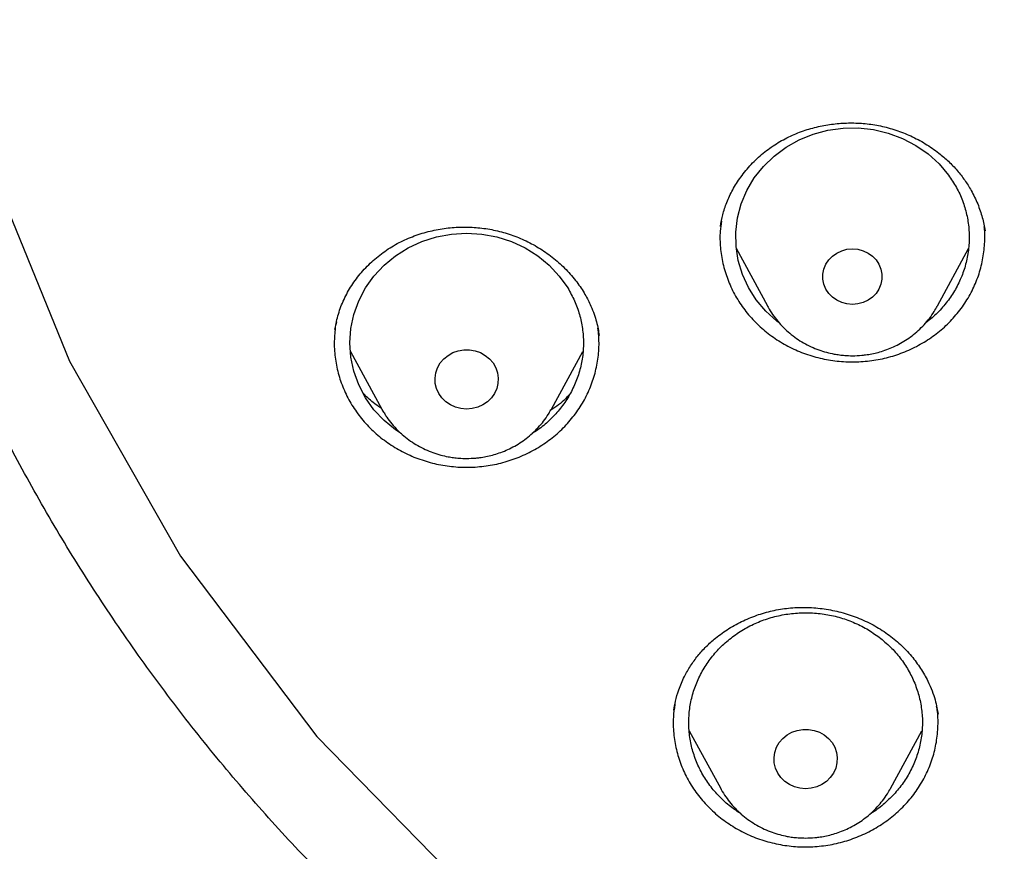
# Model space of a CAD drawing. Header units: millimetres. Extents: x 8 to 1577, y 12 to 2534.
# Tile 78 of 121: x 747 to 760, y 2122 to 2133. Entities that reach past the tile are written whole.
import ezdxf

# ---------------------------------------------------------------- set-up
doc = ezdxf.new("R2010")
doc.units = ezdxf.units.MM

msp = doc.modelspace()

# ---------------------------------------------------------------- linework, layer by layer
at = {"color": 7, "linetype": 'Continuous', "lineweight": 30}
for p, q in [((756.173, 2130.369), (756.174, 2130.377)), ((759.562, 2130.361), (759.57, 2130.32)), ((756.377, 2130.09), (756.776, 2129.349)), ((758.96, 2129.349), (759.357, 2130.087)), ((756.776, 2129.349), (756.771, 2129.359)), ((758.96, 2129.349), (758.957, 2129.344)), ((751.242, 2129.147), (751.233, 2129.105)), ((751.223, 2129.047), (751.224, 2129.054)), ((754.613, 2128.986), (754.614, 2128.977)), ((751.421, 2128.766), (751.824, 2128.026)), ((754.003, 2128.026), (754.406, 2128.766)), ((751.828, 2128.019), (751.824, 2128.026)), ((754.003, 2128.026), (753.997, 2128.015)), ((755.574, 2124.162), (755.578, 2124.183)), ((758.965, 2124.122), (758.966, 2124.111)), ((755.772, 2123.895), (756.177, 2123.151)), ((758.356, 2123.151), (758.76, 2123.892))]:
    msp.add_line(p, q, dxfattribs=at)
at = {"color": 7, "linetype": 'Continuous', "lineweight": 30, "flags": 128}
for points in [[(747.978, 2147.9), (746.848, 2145.266), (746.077, 2142.52), (745.676, 2139.706), (745.652, 2136.867), (746.005, 2134.047), (746.729, 2131.29), (747.813, 2128.64), (749.241, 2126.137), (750.99, 2123.821), (753.032, 2121.729), (755.336, 2119.892), (757.866, 2118.339), (760.582, 2117.094), (763.442, 2116.178), (766.401, 2115.604), (766.401, 2115.604)], [(756.927, 2129.133), (756.896, 2129.155), (756.755, 2129.283), (756.633, 2129.428), (756.533, 2129.586), (756.455, 2129.755), (756.401, 2129.933), (756.373, 2130.115), (756.37, 2130.299), (756.392, 2130.482), (756.44, 2130.661), (756.513, 2130.833), (756.608, 2130.994), (756.725, 2131.142), (756.862, 2131.274), (757.016, 2131.388), (757.184, 2131.483), (757.364, 2131.556), (757.553, 2131.607), (757.747, 2131.633), (757.943, 2131.636), (758.138, 2131.615), (758.328, 2131.57), (758.511, 2131.502), (758.682, 2131.412), (758.84, 2131.302), (758.98, 2131.174), (759.102, 2131.029), (759.102, 2131.029)], [(752.078, 2127.708), (752, 2127.757), (751.853, 2127.878), (751.724, 2128.017), (751.615, 2128.17), (751.528, 2128.336), (751.465, 2128.51), (751.426, 2128.691), (751.414, 2128.875), (751.426, 2129.059), (751.465, 2129.24), (751.528, 2129.414), (751.615, 2129.58), (751.724, 2129.733), (751.853, 2129.872), (752, 2129.993), (752.164, 2130.096), (752.34, 2130.177), (752.525, 2130.236), (752.718, 2130.272), (752.914, 2130.285), (753.109, 2130.272), (753.302, 2130.236), (753.488, 2130.177), (753.664, 2130.096), (753.827, 2129.993), (753.974, 2129.872), (754.104, 2129.733), (754.213, 2129.58), (754.213, 2129.58)], [(757.868, 2129.369), (757.798, 2129.375), (757.731, 2129.393), (757.668, 2129.422), (757.612, 2129.462), (757.565, 2129.51), (757.528, 2129.566), (757.502, 2129.628), (757.489, 2129.693), (757.489, 2129.759), (757.502, 2129.823), (757.528, 2129.885), (757.565, 2129.941), (757.612, 2129.99), (757.668, 2130.029), (757.731, 2130.059), (757.798, 2130.077), (757.868, 2130.083), (757.938, 2130.077), (758.005, 2130.059), (758.068, 2130.029), (758.124, 2129.99), (758.171, 2129.941), (758.208, 2129.885), (758.233, 2129.823), (758.246, 2129.759), (758.246, 2129.693), (758.233, 2129.628), (758.208, 2129.566), (758.171, 2129.51), (758.124, 2129.462), (758.068, 2129.422), (758.005, 2129.393), (757.938, 2129.375), (757.868, 2129.369)], [(752.914, 2128.025), (752.841, 2128.031), (752.771, 2128.049), (752.705, 2128.079), (752.646, 2128.119), (752.596, 2128.168), (752.556, 2128.226), (752.527, 2128.288), (752.511, 2128.355), (752.508, 2128.424), (752.518, 2128.491), (752.54, 2128.556), (752.575, 2128.617), (752.62, 2128.67), (752.675, 2128.715), (752.737, 2128.75), (752.805, 2128.774), (752.877, 2128.787), (752.95, 2128.787), (753.022, 2128.774), (753.09, 2128.75), (753.152, 2128.715), (753.207, 2128.67), (753.253, 2128.617), (753.287, 2128.556), (753.31, 2128.491), (753.319, 2128.424), (753.316, 2128.355), (753.3, 2128.288), (753.271, 2128.226), (753.231, 2128.168), (753.181, 2128.119), (753.122, 2128.079), (753.056, 2128.049), (752.986, 2128.031), (752.914, 2128.025)], [(757.267, 2123.15), (757.194, 2123.156), (757.124, 2123.174), (757.058, 2123.204), (756.999, 2123.244), (756.949, 2123.293), (756.909, 2123.351), (756.88, 2123.413), (756.864, 2123.48), (756.861, 2123.549), (756.871, 2123.616), (756.893, 2123.681), (756.928, 2123.742), (756.973, 2123.795), (757.028, 2123.84), (757.09, 2123.875), (757.159, 2123.899), (757.23, 2123.912), (757.303, 2123.912), (757.375, 2123.899), (757.443, 2123.875), (757.506, 2123.84), (757.56, 2123.795), (757.606, 2123.742), (757.64, 2123.681), (757.663, 2123.616), (757.673, 2123.549), (757.669, 2123.48), (757.653, 2123.413), (757.624, 2123.351), (757.584, 2123.293), (757.534, 2123.244), (757.475, 2123.204), (757.409, 2123.174), (757.339, 2123.156), (757.267, 2123.15)]]:
    msp.add_lwpolyline(points, dxfattribs=at)
at = {"color": 7, "linetype": 'Continuous', "lineweight": 30}
for points, knots in [([(769.801, 2184.775), (769.595, 2184.774), (769.196, 2184.774), (768.616, 2184.769), (768.073, 2184.763), (767.567, 2184.755), (767.102, 2184.745), (766.676, 2184.735), (766.289, 2184.724), (765.938, 2184.714), (765.606, 2184.703), (765.286, 2184.691), (764.964, 2184.679), (764.645, 2184.666), (764.324, 2184.652), (764, 2184.637), (763.387, 2184.606), (762.486, 2184.556), (761.297, 2184.478), (759.795, 2184.363), (757.984, 2184.199), (755.865, 2183.968), (754.034, 2183.732), (752.488, 2183.51), (751.225, 2183.314), (749.964, 2183.104), (748.707, 2182.874), (747.464, 2182.616), (746.237, 2182.33), (745.027, 2182.013), (743.827, 2181.662), (742.808, 2181.328), (741.964, 2181.027), (741.29, 2180.771), (740.613, 2180.497), (739.927, 2180.203), (739.291, 2179.911), (738.709, 2179.628), (738.193, 2179.364), (737.776, 2179.141), (737.459, 2178.966), (737.236, 2178.84), (737.018, 2178.715), (736.808, 2178.592), (736.628, 2178.484), (736.485, 2178.397), (736.379, 2178.332), (736.293, 2178.279), (736.218, 2178.232), (736.14, 2178.183), (736.038, 2178.119), (735.908, 2178.035), (735.746, 2177.93), (735.56, 2177.808), (735.184, 2177.555), (734.642, 2177.175), (733.982, 2176.679), (733.379, 2176.196), (732.825, 2175.727), (732.294, 2175.25), (731.698, 2174.682), (731.044, 2174.013), (730.342, 2173.233), (729.675, 2172.427), (729.044, 2171.599), (728.449, 2170.75), (727.889, 2169.882), (727.364, 2168.993), (726.873, 2168.086), (726.416, 2167.161), (725.993, 2166.222), (725.603, 2165.272), (725.213, 2164.23), (724.831, 2163.095), (724.465, 2161.865), (724.139, 2160.626), (723.849, 2159.379), (723.595, 2158.126), (723.317, 2156.631), (723.025, 2154.89), (722.734, 2152.903), (722.48, 2150.864), (722.265, 2148.773), (722.093, 2146.632), (721.967, 2144.487), (721.888, 2142.341), (721.856, 2140.231), (721.867, 2138.16), (721.919, 2136.127), (722.012, 2134.095), (722.147, 2132.065), (722.324, 2130.038), (722.532, 2128.122), (722.764, 2126.318), (723.013, 2124.624), (723.292, 2122.935), (723.536, 2121.615), (723.725, 2120.658), (723.852, 2120.055), (723.991, 2119.435), (724.145, 2118.79), (724.288, 2118.228), (724.413, 2117.764), (724.511, 2117.413), (724.607, 2117.084), (724.693, 2116.795), (724.769, 2116.545), (724.837, 2116.334), (724.898, 2116.13), (724.94, 2115.996), (724.96, 2115.932)], [0, 0, 0, 0, 0.005855, 0.011353, 0.016497, 0.021285, 0.025718, 0.029728, 0.033397, 0.036724, 0.03971, 0.042835, 0.045834, 0.048859, 0.051908, 0.054982, 0.058082, 0.069333, 0.080646, 0.09196, 0.112162, 0.132364, 0.152567, 0.164689, 0.176816, 0.18895, 0.201086, 0.213213, 0.22512, 0.237023, 0.24892, 0.260816, 0.267695, 0.274573, 0.281484, 0.288617, 0.296013, 0.301599, 0.30724, 0.312708, 0.315218, 0.317686, 0.32011, 0.32249, 0.324721, 0.326148, 0.327345, 0.328312, 0.329064, 0.329912, 0.330984, 0.332537, 0.334402, 0.33658, 0.338996, 0.347527, 0.355802, 0.362985, 0.370041, 0.376994, 0.38385, 0.394142, 0.404443, 0.414732, 0.424995, 0.435224, 0.445451, 0.455687, 0.465941, 0.47622, 0.486497, 0.49676, 0.507016, 0.51988, 0.532745, 0.545612, 0.558475, 0.571324, 0.584175, 0.604388, 0.624608, 0.644827, 0.666478, 0.688122, 0.70977, 0.731418, 0.753066, 0.773566, 0.794066, 0.814566, 0.835065, 0.85556, 0.876068, 0.893301, 0.910535, 0.927768, 0.944993, 0.951054, 0.957184, 0.963574, 0.970236, 0.977171, 0.981035, 0.984698, 0.988143, 0.991371, 0.993754, 0.996, 0.998079, 1, 1, 1, 1]), ([(772.98, 2096.301), (773.394, 2096.332), (774.22, 2096.393), (775.456, 2096.526), (776.688, 2096.688), (777.915, 2096.883), (779.135, 2097.11), (780.348, 2097.368), (781.553, 2097.657), (782.77, 2097.984), (783.997, 2098.348), (785.232, 2098.753), (786.454, 2099.191), (787.642, 2099.655), (788.796, 2100.142), (789.917, 2100.65), (791.022, 2101.186), (792.11, 2101.752), (793.182, 2102.345), (794.236, 2102.966), (795.271, 2103.614), (796.304, 2104.301), (797.333, 2105.026), (798.356, 2105.792), (799.355, 2106.586), (800.313, 2107.393), (801.231, 2108.211), (802.109, 2109.039), (802.963, 2109.889), (803.791, 2110.761), (804.593, 2111.655), (805.369, 2112.568), (806.117, 2113.502), (806.851, 2114.471), (807.566, 2115.476), (808.261, 2116.517), (808.924, 2117.576), (809.544, 2118.636), (810.122, 2119.694), (810.659, 2120.748), (811.165, 2121.816), (811.639, 2122.896), (812.082, 2123.989), (812.492, 2125.092), (812.869, 2126.206), (813.22, 2127.349), (813.541, 2128.519), (813.83, 2129.718), (814.083, 2130.924), (814.294, 2132.116), (814.467, 2133.294), (814.602, 2134.456), (814.704, 2135.621), (814.771, 2136.788), (814.803, 2137.957), (814.802, 2139.126), (814.765, 2140.294), (814.694, 2141.481), (814.584, 2142.686), (814.435, 2143.907), (814.249, 2145.123), (814.028, 2146.315), (813.776, 2147.48), (813.495, 2148.618), (813.18, 2149.749), (812.832, 2150.871), (812.451, 2151.984), (812.038, 2153.087), (811.592, 2154.178), (811.106, 2155.276), (810.579, 2156.378), (810.008, 2157.484), (809.404, 2158.574), (808.776, 2159.63), (808.128, 2160.651), (807.461, 2161.637), (806.766, 2162.607), (806.042, 2163.557), (805.291, 2164.489), (804.512, 2165.401), (803.707, 2166.292), (802.862, 2167.177), (801.976, 2168.053), (801.048, 2168.919), (800.094, 2169.76), (799.13, 2170.56), (798.158, 2171.322), (797.182, 2172.046), (796.184, 2172.744), (795.166, 2173.416), (794.129, 2174.062), (793.073, 2174.68), (792, 2175.271), (790.891, 2175.843), (789.746, 2176.394), (788.565, 2176.923), (787.368, 2177.419), (786.177, 2177.875), (784.992, 2178.291), (783.815, 2178.671), (782.628, 2179.019), (781.431, 2179.337), (780.225, 2179.623), (779.011, 2179.878), (777.79, 2180.102), (776.542, 2180.296), (775.267, 2180.461), (773.966, 2180.592), (772.662, 2180.688), (771.377, 2180.747), (770.113, 2180.772), (768.869, 2180.764), (767.625, 2180.724), (766.384, 2180.651), (765.145, 2180.546), (763.91, 2180.409), (762.679, 2180.24), (761.432, 2180.036), (760.172, 2179.794), (758.898, 2179.514), (757.634, 2179.199), (756.4, 2178.855), (755.198, 2178.485), (754.027, 2178.09), (752.868, 2177.666), (751.722, 2177.211), (750.59, 2176.727), (749.473, 2176.213), (748.371, 2175.671), (747.267, 2175.09), (746.162, 2174.47), (745.059, 2173.81), (743.977, 2173.119), (742.934, 2172.411), (741.93, 2171.688), (740.964, 2170.951), (740.02, 2170.19), (739.099, 2169.405), (738.201, 2168.595), (737.328, 2167.763), (736.479, 2166.909), (735.642, 2166.018), (734.818, 2165.089), (734.01, 2164.122), (733.232, 2163.134), (732.497, 2162.142), (731.804, 2161.147), (731.152, 2160.151), (730.53, 2159.139), (729.937, 2158.112), (729.375, 2157.069), (728.844, 2156.012), (728.344, 2154.942), (727.868, 2153.84), (727.417, 2152.708), (726.995, 2151.544), (726.609, 2150.37), (726.266, 2149.205), (725.963, 2148.051), (725.698, 2146.908), (725.467, 2145.76), (725.27, 2144.606), (725.107, 2143.447), (724.978, 2142.284), (724.883, 2141.119), (724.821, 2139.931), (724.796, 2138.723), (724.807, 2137.494), (724.857, 2136.265), (724.943, 2135.059), (725.063, 2133.876), (725.216, 2132.715), (725.402, 2131.56), (725.623, 2130.409), (725.877, 2129.265), (726.165, 2128.128), (726.486, 2126.999), (726.846, 2125.859), (727.248, 2124.71), (727.692, 2123.554), (728.171, 2122.411), (728.677, 2121.299), (729.207, 2120.22), (729.76, 2119.172), (730.343, 2118.14), (730.957, 2117.123), (731.6, 2116.122), (732.272, 2115.139), (732.973, 2114.173), (733.714, 2113.21), (734.497, 2112.251), (735.323, 2111.298), (736.179, 2110.368), (737.048, 2109.476), (737.929, 2108.623), (738.819, 2107.806), (739.733, 2107.014), (740.67, 2106.245), (741.629, 2105.501), (742.61, 2104.781), (743.611, 2104.088), (744.65, 2103.41), (745.727, 2102.748), (746.843, 2102.106), (747.977, 2101.494), (749.111, 2100.924), (750.243, 2100.392), (751.371, 2099.899), (752.513, 2099.435), (753.667, 2099.001), (754.835, 2098.597), (756.013, 2098.224), (757.203, 2097.881), (758.422, 2097.564), (759.671, 2097.275), (760.95, 2097.015), (762.236, 2096.791), (763.354, 2096.628), (764.299, 2096.511), (765.072, 2096.428), (765.846, 2096.356), (766.363, 2096.32), (766.621, 2096.301)], [0, 0, 0, 0, 0.0045, 0.009001, 0.013502, 0.018001, 0.022501, 0.027002, 0.031503, 0.036003, 0.040734, 0.045467, 0.0502, 0.05493, 0.05943, 0.063931, 0.068432, 0.072932, 0.077431, 0.081933, 0.086434, 0.090933, 0.095664, 0.100397, 0.10513, 0.109861, 0.11436, 0.118862, 0.123363, 0.127862, 0.132362, 0.136863, 0.141364, 0.145864, 0.150595, 0.155327, 0.16006, 0.164791, 0.169291, 0.173792, 0.178293, 0.182793, 0.187292, 0.191793, 0.196295, 0.200794, 0.205525, 0.210258, 0.214991, 0.219722, 0.224221, 0.228722, 0.233224, 0.237723, 0.242223, 0.246724, 0.251225, 0.255724, 0.260455, 0.265188, 0.269921, 0.274652, 0.279151, 0.283653, 0.288154, 0.292653, 0.297153, 0.301654, 0.306155, 0.310655, 0.315386, 0.320119, 0.324852, 0.329582, 0.334082, 0.338583, 0.343084, 0.347584, 0.352083, 0.356585, 0.361086, 0.365585, 0.370316, 0.375049, 0.379782, 0.384513, 0.389012, 0.393514, 0.398015, 0.402514, 0.407014, 0.411515, 0.416016, 0.420516, 0.425247, 0.429979, 0.434712, 0.439443, 0.443943, 0.448444, 0.452945, 0.457445, 0.461944, 0.466445, 0.470947, 0.475446, 0.480177, 0.48491, 0.489643, 0.494374, 0.498873, 0.503374, 0.507876, 0.512375, 0.516875, 0.521376, 0.525877, 0.530376, 0.535107, 0.53984, 0.544573, 0.549304, 0.553803, 0.558305, 0.562806, 0.567305, 0.571805, 0.576306, 0.580807, 0.585307, 0.590038, 0.594771, 0.599504, 0.604234, 0.608734, 0.613235, 0.617736, 0.622236, 0.626735, 0.631237, 0.635738, 0.640237, 0.644968, 0.649701, 0.654434, 0.659165, 0.663664, 0.668166, 0.672667, 0.677166, 0.681666, 0.686167, 0.690668, 0.695168, 0.699899, 0.704631, 0.709364, 0.714095, 0.718595, 0.723096, 0.727597, 0.732097, 0.736596, 0.741097, 0.745599, 0.750098, 0.754829, 0.759562, 0.764295, 0.769026, 0.773525, 0.778026, 0.782528, 0.787027, 0.791527, 0.796028, 0.800529, 0.805028, 0.809759, 0.814492, 0.819225, 0.823956, 0.828455, 0.832957, 0.837458, 0.841957, 0.846457, 0.850958, 0.855459, 0.859959, 0.86469, 0.869423, 0.874156, 0.878886, 0.883386, 0.887887, 0.892388, 0.896888, 0.901387, 0.905889, 0.91039, 0.914889, 0.91962, 0.924353, 0.929086, 0.933817, 0.938316, 0.942818, 0.947319, 0.951818, 0.956318, 0.960819, 0.96532, 0.96982, 0.974551, 0.979283, 0.984016, 0.988747, 0.991559, 0.99437, 0.997185, 1, 1, 1, 1]), ([(766.34, 2114.517), (765.99, 2114.566), (765.288, 2114.665), (764.244, 2114.868), (763.206, 2115.11), (762.178, 2115.395), (761.169, 2115.719), (760.184, 2116.078), (759.222, 2116.471), (758.277, 2116.902), (757.343, 2117.373), (756.425, 2117.881), (755.526, 2118.427), (754.654, 2119.006), (753.806, 2119.62), (752.99, 2120.264), (752.208, 2120.935), (751.462, 2121.63), (750.751, 2122.352), (750.07, 2123.105), (749.42, 2123.89), (748.802, 2124.706), (748.221, 2125.549), (747.676, 2126.417), (747.174, 2127.3), (746.715, 2128.194), (746.298, 2129.099), (745.92, 2130.021), (745.579, 2130.963), (745.277, 2131.923), (745.016, 2132.899), (744.8, 2133.882), (744.626, 2134.874), (744.497, 2135.868), (744.412, 2136.86), (744.373, 2137.846), (744.377, 2138.83), (744.426, 2139.817), (744.521, 2140.807), (744.662, 2141.8), (744.849, 2142.79), (745.082, 2143.773), (745.356, 2144.74), (745.67, 2145.689), (746.022, 2146.617), (746.415, 2147.533), (746.851, 2148.441), (747.328, 2149.336), (747.845, 2150.216), (748.401, 2151.074), (748.994, 2151.91), (749.622, 2152.72), (750.281, 2153.499), (750.968, 2154.245), (751.686, 2154.962), (752.439, 2155.652), (753.227, 2156.315), (754.051, 2156.95), (754.907, 2157.553), (755.791, 2158.123), (756.694, 2158.654), (757.612, 2159.145), (758.544, 2159.598), (759.497, 2160.016), (760.474, 2160.4), (761.473, 2160.749), (762.491, 2161.06), (763.519, 2161.33), (764.561, 2161.561), (765.607, 2161.75), (766.655, 2161.897), (767.699, 2162.002), (768.743, 2162.065), (769.795, 2162.087), (770.853, 2162.066), (771.916, 2162.001), (772.98, 2161.894), (774.04, 2161.743), (775.086, 2161.552), (776.114, 2161.323), (777.124, 2161.056), (778.124, 2160.75), (779.117, 2160.404), (780.1, 2160.018), (781.07, 2159.593), (782.018, 2159.131), (782.947, 2158.632), (783.849, 2158.099), (784.722, 2157.535), (785.561, 2156.942), (786.37, 2156.318), (787.155, 2155.659), (787.912, 2154.966), (788.643, 2154.236), (789.342, 2153.476), (790.008, 2152.686), (790.633, 2151.875), (791.218, 2151.048), (791.763, 2150.206), (792.272, 2149.341), (792.746, 2148.451), (793.185, 2147.539), (793.585, 2146.606), (793.942, 2145.66), (794.259, 2144.7), (794.531, 2143.732), (794.759, 2142.76), (794.942, 2141.788), (795.08, 2140.813), (795.175, 2139.829), (795.225, 2138.836), (795.23, 2137.834), (795.188, 2136.83), (795.101, 2135.825), (794.97, 2134.832), (794.796, 2133.852), (794.582, 2132.887), (794.326, 2131.929), (794.027, 2130.974), (793.685, 2130.026), (793.3, 2129.087), (792.874, 2128.167), (792.408, 2127.262), (791.904, 2126.38), (791.364, 2125.523), (790.792, 2124.696), (790.185, 2123.894), (789.54, 2123.114), (788.855, 2122.356), (788.131, 2121.621), (787.371, 2120.914), (786.578, 2120.236), (785.761, 2119.594), (784.923, 2118.989), (784.065, 2118.42), (783.182, 2117.884), (782.27, 2117.378), (781.331, 2116.905), (780.368, 2116.466), (779.388, 2116.066), (778.39, 2115.705), (777.393, 2115.384), (776.721, 2115.205), (776.394, 2115.118)], [0, 0, 0, 0, 0.007111, 0.014233, 0.021378, 0.028559, 0.035735, 0.042744, 0.049754, 0.056777, 0.063826, 0.071, 0.07815, 0.085287, 0.092425, 0.099606, 0.106655, 0.113671, 0.120666, 0.127652, 0.134763, 0.141884, 0.149029, 0.156211, 0.163388, 0.170396, 0.177406, 0.18443, 0.191479, 0.198653, 0.205803, 0.21294, 0.220078, 0.227259, 0.234309, 0.241325, 0.248319, 0.255305, 0.262416, 0.269538, 0.276683, 0.283864, 0.291041, 0.29805, 0.30506, 0.312083, 0.319132, 0.326306, 0.333456, 0.340594, 0.347731, 0.354912, 0.361962, 0.368978, 0.375972, 0.382958, 0.390069, 0.397191, 0.404336, 0.411517, 0.418694, 0.425703, 0.432713, 0.439736, 0.446785, 0.453959, 0.461109, 0.468246, 0.475384, 0.482565, 0.489615, 0.49663, 0.503625, 0.510611, 0.517722, 0.524844, 0.531989, 0.53917, 0.546347, 0.553355, 0.560365, 0.567389, 0.574438, 0.581612, 0.588762, 0.595899, 0.603037, 0.610218, 0.617267, 0.624283, 0.631278, 0.638264, 0.645375, 0.652496, 0.659641, 0.666823, 0.674, 0.681008, 0.688018, 0.695042, 0.702091, 0.709265, 0.716414, 0.723552, 0.73069, 0.737871, 0.74492, 0.751936, 0.758931, 0.765917, 0.773028, 0.780149, 0.787294, 0.794476, 0.801653, 0.808662, 0.815672, 0.822695, 0.829744, 0.836918, 0.844068, 0.851206, 0.858343, 0.865524, 0.872574, 0.87959, 0.886584, 0.89357, 0.900681, 0.907803, 0.914948, 0.922129, 0.929306, 0.936315, 0.943325, 0.950348, 0.957396, 0.964571, 0.971721, 0.978858, 0.985995, 0.993177, 1, 1, 1, 1]), ([(756.172, 2130.372), (756.181, 2130.422), (756.2, 2130.524), (756.253, 2130.682), (756.329, 2130.845), (756.433, 2131.01), (756.564, 2131.17), (756.718, 2131.314), (756.888, 2131.436), (757.07, 2131.534), (757.259, 2131.609), (757.452, 2131.661), (757.646, 2131.692), (757.84, 2131.703), (758.034, 2131.694), (758.231, 2131.664), (758.427, 2131.611), (758.62, 2131.535), (758.806, 2131.436), (758.967, 2131.325), (759.103, 2131.208), (759.215, 2131.091), (759.312, 2130.966), (759.403, 2130.822), (759.479, 2130.662), (759.539, 2130.487), (759.561, 2130.371), (759.571, 2130.314)], [0, 0, 0, 0, 0.035264, 0.072915, 0.113028, 0.155621, 0.200581, 0.245533, 0.289387, 0.332182, 0.37396, 0.41474, 0.45452, 0.493298, 0.53219, 0.572293, 0.613358, 0.655324, 0.698249, 0.742176, 0.775818, 0.809979, 0.843698, 0.876593, 0.919116, 0.960223, 1, 1, 1, 1]), ([(759.102, 2131.029), (759.137, 2130.977), (759.208, 2130.873), (759.285, 2130.703), (759.339, 2130.525), (759.367, 2130.342), (759.37, 2130.157), (759.347, 2129.974), (759.299, 2129.794), (759.227, 2129.622), (759.131, 2129.461), (759.013, 2129.313), (758.905, 2129.204), (758.832, 2129.151), (758.811, 2129.136)], [0, 0, 0, 0, 0.087657, 0.175314, 0.26297, 0.350627, 0.438284, 0.525941, 0.613598, 0.701254, 0.788911, 0.876568, 0.964225, 1, 1, 1, 1]), ([(751.223, 2129.053), (751.236, 2129.117), (751.262, 2129.247), (751.335, 2129.435), (751.434, 2129.615), (751.56, 2129.784), (751.711, 2129.937), (751.882, 2130.069), (752.067, 2130.178), (752.264, 2130.261), (752.468, 2130.32), (752.675, 2130.354), (752.881, 2130.366), (753.085, 2130.355), (753.287, 2130.323), (753.486, 2130.267), (753.679, 2130.188), (753.864, 2130.086), (754.037, 2129.963), (754.194, 2129.82), (754.328, 2129.664), (754.433, 2129.505), (754.504, 2129.365), (754.551, 2129.246), (754.583, 2129.146), (754.604, 2129.05), (754.611, 2128.999), (754.615, 2128.972)], [0, 0, 0, 0, 0.045474, 0.091157, 0.136957, 0.182946, 0.229127, 0.274838, 0.319729, 0.363864, 0.407259, 0.449876, 0.491652, 0.53256, 0.573562, 0.61518, 0.657431, 0.700357, 0.743974, 0.788297, 0.832504, 0.87306, 0.909328, 0.933694, 0.955661, 0.976845, 1, 1, 1, 1]), ([(756.186, 2130.437), (756.18, 2130.394), (756.163, 2130.283), (756.169, 2130.099), (756.201, 2129.892), (756.262, 2129.691), (756.35, 2129.498), (756.465, 2129.318), (756.603, 2129.154), (756.763, 2129.008), (756.942, 2128.883), (757.137, 2128.781), (757.344, 2128.704), (757.56, 2128.653), (757.782, 2128.628), (758.005, 2128.632), (758.226, 2128.662), (758.44, 2128.719), (758.645, 2128.802), (758.836, 2128.91), (759.011, 2129.04), (759.166, 2129.19), (759.299, 2129.359), (759.408, 2129.542), (759.49, 2129.736), (759.545, 2129.94), (759.568, 2130.148), (759.573, 2130.291), (759.561, 2130.362), (759.561, 2130.365)], [0, 0, 0, 0, 0.0241249, 0.0630981, 0.1020714, 0.1410447, 0.180018, 0.2189913, 0.2579646, 0.2969378, 0.3359111, 0.3748844, 0.4138577, 0.452831, 0.4918042, 0.5307775, 0.5697508, 0.6087241, 0.6476974, 0.6866706, 0.7256439, 0.7646172, 0.8035905, 0.8425638, 0.8815371, 0.9205103, 0.9594836, 0.9984569, 1, 1, 1, 1]), ([(754.213, 2129.58), (754.243, 2129.525), (754.304, 2129.416), (754.366, 2129.241), (754.405, 2129.06), (754.418, 2128.875), (754.405, 2128.69), (754.367, 2128.509), (754.303, 2128.334), (754.216, 2128.168), (754.107, 2128.014), (753.977, 2127.876), (753.858, 2127.774), (753.779, 2127.726), (753.754, 2127.711)], [0, 0, 0, 0, 0.087367, 0.174734, 0.262101, 0.349468, 0.436835, 0.524202, 0.611568, 0.698935, 0.786302, 0.873669, 0.961036, 1, 1, 1, 1]), ([(756.772, 2129.359), (756.776, 2129.35), (756.797, 2129.309), (756.842, 2129.239), (756.907, 2129.152), (756.981, 2129.072), (757.061, 2128.999), (757.148, 2128.932), (757.24, 2128.874), (757.336, 2128.825), (757.435, 2128.785), (757.533, 2128.754), (757.622, 2128.733), (757.701, 2128.721), (757.779, 2128.712), (757.835, 2128.711), (757.868, 2128.71)], [0, 0, 0, 0, 0.023124, 0.104739, 0.186419, 0.268126, 0.349808, 0.431373, 0.51267, 0.593422, 0.673058, 0.750172, 0.823505, 0.875259, 0.928065, 1, 1, 1, 1]), ([(757.868, 2128.71), (757.908, 2128.711), (757.964, 2128.713), (758.047, 2128.722), (758.118, 2128.734), (758.201, 2128.753), (758.288, 2128.78), (758.376, 2128.815), (758.464, 2128.857), (758.551, 2128.908), (758.635, 2128.967), (758.715, 2129.034), (758.79, 2129.108), (758.858, 2129.19), (758.914, 2129.268), (758.943, 2129.322), (758.956, 2129.344)], [0, 0, 0, 0, 0.089785, 0.126731, 0.188021, 0.251839, 0.320436, 0.392167, 0.466364, 0.542497, 0.620191, 0.699171, 0.779237, 0.860242, 0.942084, 1, 1, 1, 1]), ([(751.227, 2129.069), (751.221, 2129.004), (751.208, 2128.87), (751.224, 2128.666), (751.267, 2128.46), (751.339, 2128.262), (751.437, 2128.074), (751.561, 2127.9), (751.708, 2127.742), (751.876, 2127.604), (752.061, 2127.488), (752.261, 2127.395), (752.472, 2127.328), (752.691, 2127.287), (752.914, 2127.273), (753.136, 2127.287), (753.355, 2127.328), (753.566, 2127.395), (753.766, 2127.488), (753.951, 2127.604), (754.119, 2127.742), (754.266, 2127.9), (754.39, 2128.074), (754.489, 2128.262), (754.56, 2128.46), (754.603, 2128.666), (754.62, 2128.868), (754.607, 2129.001), (754.6, 2129.064)], [0, 0, 0, 0, 0.035945, 0.074655, 0.113366, 0.152076, 0.190787, 0.229498, 0.268208, 0.306919, 0.345629, 0.38434, 0.42305, 0.461761, 0.500471, 0.539182, 0.577892, 0.616603, 0.655313, 0.694024, 0.732734, 0.771445, 0.810155, 0.848866, 0.887576, 0.926287, 0.964997, 1, 1, 1, 1]), ([(751.82, 2128.033), (751.804, 2128.044), (751.734, 2128.089), (751.654, 2128.156), (751.598, 2128.215), (751.583, 2128.23)], [0, 0, 0, 0, 0.182901, 0.785684, 1, 1, 1, 1]), ([(754.234, 2128.212), (754.23, 2128.207), (754.176, 2128.145), (754.096, 2128.077), (754.012, 2128.024), (753.995, 2128.013)], [0, 0, 0, 0, 0.06579, 0.806398, 1, 1, 1, 1]), ([(751.828, 2128.019), (751.829, 2128.017), (751.839, 2127.997), (751.851, 2127.979), (751.862, 2127.963)], [0, 0, 0, 0, 0.106649, 1, 1, 1, 1]), ([(751.862, 2127.963), (751.871, 2127.949), (751.898, 2127.904), (751.953, 2127.833), (752.026, 2127.753), (752.107, 2127.679), (752.194, 2127.613), (752.286, 2127.555), (752.382, 2127.506), (752.48, 2127.465), (752.579, 2127.434), (752.667, 2127.414), (752.746, 2127.401), (752.825, 2127.393), (752.881, 2127.392), (752.914, 2127.391)], [0, 0, 0, 0, 0.040207, 0.127774, 0.215371, 0.30294, 0.390385, 0.477543, 0.564114, 0.649491, 0.732164, 0.810783, 0.866267, 0.92288, 1, 1, 1, 1]), ([(752.914, 2127.391), (752.953, 2127.392), (753.01, 2127.393), (753.092, 2127.403), (753.163, 2127.415), (753.247, 2127.434), (753.333, 2127.461), (753.422, 2127.495), (753.51, 2127.538), (753.597, 2127.589), (753.681, 2127.648), (753.761, 2127.715), (753.835, 2127.789), (753.904, 2127.871), (753.958, 2127.946), (753.985, 2127.996), (753.996, 2128.015)], [0, 0, 0, 0, 0.090589, 0.127867, 0.189707, 0.254096, 0.323308, 0.395682, 0.470545, 0.54736, 0.62575, 0.705438, 0.786222, 0.867954, 0.950529, 1, 1, 1, 1]), ([(755.574, 2124.157), (755.581, 2124.196), (755.595, 2124.28), (755.638, 2124.428), (755.703, 2124.582), (755.788, 2124.729), (755.881, 2124.859), (755.988, 2124.977), (756.12, 2125.096), (756.278, 2125.209), (756.465, 2125.31), (756.661, 2125.388), (756.864, 2125.444), (757.074, 2125.476), (757.29, 2125.482), (757.507, 2125.463), (757.722, 2125.419), (757.933, 2125.35), (758.135, 2125.257), (758.321, 2125.141), (758.486, 2125.005), (758.628, 2124.856), (758.745, 2124.698), (758.831, 2124.547), (758.892, 2124.409), (758.93, 2124.294), (758.954, 2124.192), (758.964, 2124.134), (758.968, 2124.106)], [0, 0, 0, 0, 0.029224, 0.064555, 0.106181, 0.140897, 0.175534, 0.20979, 0.243693, 0.288341, 0.332332, 0.3756, 0.418266, 0.461191, 0.504518, 0.548275, 0.5925, 0.637208, 0.682415, 0.727689, 0.772003, 0.815006, 0.856759, 0.89731, 0.926853, 0.953996, 0.978305, 1, 1, 1, 1]), ([(756.437, 2122.828), (756.391, 2122.857), (756.292, 2122.922), (756.158, 2123.045), (756.034, 2123.189), (755.932, 2123.347), (755.853, 2123.516), (755.798, 2123.694), (755.768, 2123.877), (755.764, 2124.062), (755.785, 2124.245), (755.832, 2124.425), (755.903, 2124.597), (755.998, 2124.759), (756.114, 2124.909), (756.25, 2125.042), (756.404, 2125.158), (756.572, 2125.254), (756.752, 2125.328), (756.941, 2125.38), (757.136, 2125.408), (757.332, 2125.412), (757.528, 2125.392), (757.719, 2125.348), (757.902, 2125.281), (758.076, 2125.193), (758.179, 2125.117), (758.231, 2125.08)], [0, 0, 0, 0, 0.034166, 0.074409, 0.114652, 0.154895, 0.195138, 0.235381, 0.275624, 0.315867, 0.35611, 0.396354, 0.436597, 0.47684, 0.517083, 0.557326, 0.597569, 0.637812, 0.678055, 0.718298, 0.758541, 0.798785, 0.839028, 0.879271, 0.919514, 0.959757, 1, 1, 1, 1]), ([(758.231, 2125.08), (758.279, 2125.038), (758.377, 2124.956), (758.499, 2124.811), (758.601, 2124.653), (758.68, 2124.483), (758.735, 2124.306), (758.765, 2124.123), (758.77, 2123.938), (758.748, 2123.755), (758.701, 2123.575), (758.63, 2123.403), (758.535, 2123.241), (758.419, 2123.091), (758.282, 2122.959), (758.174, 2122.871), (758.109, 2122.835), (758.099, 2122.83)], [0, 0, 0, 0, 0.070594, 0.141188, 0.211781, 0.282375, 0.352969, 0.423563, 0.494156, 0.56475, 0.635344, 0.705938, 0.776531, 0.847125, 0.917719, 0.988313, 1, 1, 1, 1]), ([(755.587, 2124.23), (755.579, 2124.176), (755.562, 2124.054), (755.569, 2123.86), (755.602, 2123.653), (755.665, 2123.452), (755.754, 2123.26), (755.87, 2123.081), (756.01, 2122.918), (756.171, 2122.773), (756.351, 2122.649), (756.546, 2122.548), (756.754, 2122.472), (756.971, 2122.422), (757.192, 2122.399), (757.415, 2122.404), (757.636, 2122.436), (757.85, 2122.495), (758.054, 2122.579), (758.245, 2122.688), (758.418, 2122.819), (758.573, 2122.97), (758.705, 2123.139), (758.812, 2123.323), (758.893, 2123.518), (758.946, 2123.722), (758.969, 2123.93), (758.969, 2124.094), (758.953, 2124.186), (758.949, 2124.209)], [0, 0, 0, 0, 0.029514, 0.067812, 0.10611, 0.144409, 0.182707, 0.221005, 0.259303, 0.297601, 0.335899, 0.374198, 0.412496, 0.450794, 0.489092, 0.52739, 0.565689, 0.603987, 0.642285, 0.680583, 0.718881, 0.757179, 0.795478, 0.833776, 0.872074, 0.910372, 0.94867, 0.986969, 1, 1, 1, 1]), ([(756.178, 2123.15), (756.18, 2123.146), (756.198, 2123.109), (756.241, 2123.045), (756.306, 2122.958), (756.38, 2122.878), (756.46, 2122.804), (756.547, 2122.738), (756.639, 2122.68), (756.735, 2122.631), (756.834, 2122.59), (756.932, 2122.559), (757.021, 2122.539), (757.099, 2122.526), (757.178, 2122.518), (757.234, 2122.517), (757.267, 2122.516)], [0, 0, 0, 0, 0.010508, 0.093177, 0.175912, 0.258674, 0.341411, 0.42403, 0.506377, 0.588171, 0.668836, 0.746946, 0.821226, 0.873648, 0.927136, 1, 1, 1, 1]), ([(757.267, 2122.516), (757.307, 2122.517), (757.363, 2122.518), (757.446, 2122.528), (757.516, 2122.54), (757.6, 2122.559), (757.686, 2122.586), (757.775, 2122.62), (757.863, 2122.663), (757.95, 2122.714), (758.034, 2122.773), (758.114, 2122.84), (758.188, 2122.914), (758.257, 2122.995), (758.314, 2123.075), (758.343, 2123.13), (758.356, 2123.153)], [0, 0, 0, 0, 0.08955, 0.126399, 0.18753, 0.25118, 0.319598, 0.391141, 0.465145, 0.541078, 0.618569, 0.697342, 0.777199, 0.857993, 0.93962, 1, 1, 1, 1])]:
    msp.add_open_spline(points, degree=3, knots=knots, dxfattribs=at)

doc.saveas('drawing.dxf')
